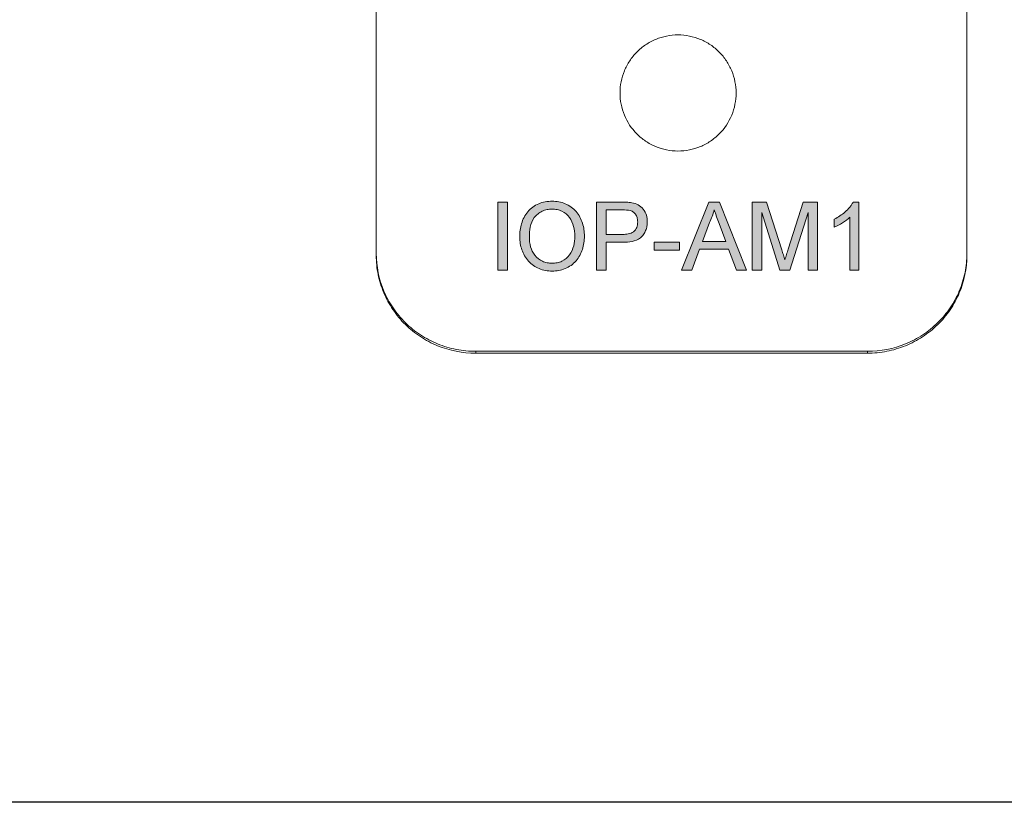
# Model space of a CAD drawing. Header units: millimetres. Extents: x 216 to 455, y 70 to 254.
# Tile 27 of 69: x 395 to 425, y 70 to 94. Entities that reach past the tile are written whole.
import ezdxf

# ---------------------------------------------------------------- set-up
doc = ezdxf.new("R2010")
doc.units = ezdxf.units.MM

msp = doc.modelspace()

# ---------------------------------------------------------------- hatches: boundary and pattern name
h = msp.add_hatch(color=256)
h.paths.add_polyline_path([(414.334, 86.623), (415.098, 86.623), (415.098, 86.861), (414.334, 86.861)])
h.paths.add_polyline_path([(409.618, 88.072), (409.618, 86.018), (409.908, 86.018), (409.908, 88.072)])
edge = h.paths.add_edge_path()
edge.add_line((419.26, 88.072), (418.827, 88.072))
edge.add_line((418.827, 88.072), (418.373, 86.655))
edge.add_spline(control_points=[(418.373, 86.655), (418.364, 86.628), (418.355, 86.601), (418.347, 86.574), (418.338, 86.547), (418.33, 86.519), (418.322, 86.492), (418.305, 86.438), (418.288, 86.383), (418.272, 86.329)], knot_values=[0, 0, 0, 0, 0.000087, 0.000087, 0.000087, 0.000174, 0.000174, 0.000174, 0.000347, 0.000347, 0.000347, 0.000347], degree=3, periodic=0)
edge.add_spline(control_points=[(418.272, 86.329), (418.257, 86.379), (418.241, 86.429), (418.226, 86.48), (418.218, 86.505), (418.211, 86.53), (418.203, 86.555), (418.195, 86.58), (418.187, 86.605), (418.179, 86.63)], knot_values=[0, 0, 0, 0, 0.00016, 0.00016, 0.00016, 0.00024, 0.00024, 0.00024, 0.000321, 0.000321, 0.000321, 0.000321], degree=3, periodic=0)
edge.add_line((418.179, 86.63), (417.72, 88.072))
edge.add_line((417.72, 88.072), (417.284, 88.072))
edge.add_line((417.284, 88.072), (417.284, 86.018))
edge.add_line((417.284, 86.018), (417.574, 86.018))
edge.add_line((417.574, 86.018), (417.574, 87.756))
edge.add_line((417.574, 87.756), (418.119, 86.018))
edge.add_line((418.119, 86.018), (418.422, 86.018))
edge.add_line((418.422, 86.018), (418.97, 87.756))
edge.add_line((418.97, 87.756), (418.97, 86.018))
edge.add_line((418.97, 86.018), (419.26, 86.018))
edge.add_line((419.26, 86.018), (419.26, 88.072))
h.paths.add_polyline_path([(415.975, 88.072), (415.159, 86.018), (415.466, 86.018), (415.7, 86.65), (416.576, 86.65), (416.81, 86.018), (417.117, 86.018), (416.301, 88.072)])
edge = h.paths.add_edge_path(flags=16)
edge.add_line((415.787, 86.887), (415.998, 87.456))
edge.add_spline(control_points=[(415.998, 87.456), (416.028, 87.516), (416.057, 87.578), (416.104, 87.704), (416.122, 87.769), (416.138, 87.835)], knot_values=[0, 0, 0, 0, 0.5, 0.5, 1, 1, 1, 1], degree=3, periodic=0)
edge.add_spline(control_points=[(416.138, 87.835), (416.15, 87.801), (416.163, 87.767), (416.176, 87.733), (416.188, 87.699), (416.201, 87.665), (416.214, 87.631), (416.239, 87.563), (416.264, 87.495), (416.289, 87.427)], knot_values=[0, 0, 0, 0, 0.00011, 0.00011, 0.00011, 0.000221, 0.000221, 0.000221, 0.000442, 0.000442, 0.000442, 0.000442], degree=3, periodic=0)
edge.add_line((416.289, 87.427), (416.489, 86.887))
edge.add_line((416.489, 86.887), (415.787, 86.887))
edge = h.paths.add_edge_path()
edge.add_spline(control_points=[(414.123, 87.482), (414.121, 87.549), (414.114, 87.615), (414.074, 87.743), (414.044, 87.805), (413.962, 87.913), (413.909, 87.958), (413.789, 88.022), (413.722, 88.04), (413.654, 88.053)], knot_values=[0, 0, 0, 0, 0.25, 0.25, 0.5, 0.5, 0.75, 0.75, 1, 1, 1, 1], degree=3, periodic=0)
edge.add_spline(control_points=[(413.654, 88.053), (413.629, 88.057), (413.604, 88.061), (413.579, 88.063), (413.553, 88.066), (413.528, 88.067), (413.502, 88.069), (413.452, 88.071), (413.401, 88.072), (413.35, 88.072)], knot_values=[0, 0, 0, 0, 0.000076, 0.000076, 0.000076, 0.000153, 0.000153, 0.000153, 0.000305, 0.000305, 0.000305, 0.000305], degree=3, periodic=0)
edge.add_line((413.35, 88.072), (412.595, 88.072))
edge.add_line((412.595, 88.072), (412.595, 86.018))
edge.add_line((412.595, 86.018), (412.885, 86.018))
edge.add_line((412.885, 86.018), (412.885, 86.861))
edge.add_line((412.885, 86.861), (413.388, 86.861))
edge.add_spline(control_points=[(413.388, 86.861), (413.481, 86.862), (413.573, 86.866), (413.754, 86.905), (413.845, 86.938), (413.951, 87.024), (413.981, 87.059), (414.034, 87.134), (414.056, 87.173), (414.09, 87.258), (414.103, 87.302), (414.119, 87.391), (414.122, 87.436), (414.123, 87.482)], knot_values=[0, 0, 0, 0, 0.25, 0.25, 0.5, 0.5, 0.625, 0.625, 0.75, 0.75, 0.875, 0.875, 1, 1, 1, 1], degree=3, periodic=0)
edge = h.paths.add_edge_path(flags=16)
edge.add_line((412.885, 87.098), (412.885, 87.835))
edge.add_line((412.885, 87.835), (413.375, 87.835))
edge.add_spline(control_points=[(413.375, 87.835), (413.455, 87.835), (413.535, 87.836), (413.612, 87.817)], knot_values=[0, 0, 0, 0, 1, 1, 1, 1], degree=3, periodic=0)
edge.add_spline(control_points=[(413.612, 87.817), (413.647, 87.805), (413.68, 87.79), (413.737, 87.743), (413.761, 87.714), (413.799, 87.651), (413.812, 87.617), (413.83, 87.546), (413.832, 87.51), (413.833, 87.473)], knot_values=[0, 0, 0, 0, 0.25, 0.25, 0.5, 0.5, 0.75, 0.75, 1, 1, 1, 1], degree=3, periodic=0)
edge.add_spline(control_points=[(413.833, 87.473), (413.832, 87.418), (413.825, 87.362), (413.785, 87.257), (413.751, 87.21), (413.661, 87.142), (413.605, 87.124), (413.494, 87.101), (413.437, 87.099), (413.38, 87.098)], knot_values=[0, 0, 0, 0, 0.25, 0.25, 0.5, 0.5, 0.75, 0.75, 1, 1, 1, 1], degree=3, periodic=0)
edge.add_line((413.38, 87.098), (412.885, 87.098))
edge = h.paths.add_edge_path()
edge.add_spline(control_points=[(420.328, 88.072), (420.313, 88.043), (420.298, 88.015), (420.262, 87.961), (420.242, 87.936), (420.181, 87.862), (420.135, 87.816), (420.037, 87.73), (419.985, 87.691), (419.876, 87.619), (419.818, 87.589), (419.76, 87.559)], knot_values=[0, 0, 0, 0, 0.125, 0.125, 0.25, 0.25, 0.5, 0.5, 0.75, 0.75, 1, 1, 1, 1], degree=3, periodic=0)
edge.add_line((419.76, 87.559), (419.76, 87.316))
edge.add_spline(control_points=[(419.76, 87.316), (419.848, 87.352), (419.931, 87.397), (420.091, 87.496), (420.166, 87.553), (420.234, 87.619)], knot_values=[0, 0, 0, 0, 0.5, 0.5, 1, 1, 1, 1], degree=3, periodic=0)
edge.add_line((420.234, 87.619), (420.234, 86.018))
edge.add_line((420.234, 86.018), (420.498, 86.018))
edge.add_line((420.498, 86.018), (420.498, 88.072))
edge.add_line((420.498, 88.072), (420.328, 88.072))
edge = h.paths.add_edge_path()
edge.add_spline(control_points=[(412.226, 87.042), (412.225, 87.109), (412.222, 87.175), (412.203, 87.306), (412.189, 87.371), (412.128, 87.563), (412.065, 87.684), (411.888, 87.888), (411.775, 87.967), (411.589, 88.047), (411.523, 88.067), (411.389, 88.093), (411.321, 88.097), (411.253, 88.099)], knot_values=[0, 0, 0, 0, 0.125, 0.125, 0.25, 0.25, 0.5, 0.5, 0.75, 0.75, 0.875, 0.875, 1, 1, 1, 1], degree=3, periodic=0)
edge.add_spline(control_points=[(411.253, 88.099), (411.184, 88.097), (411.115, 88.093), (410.98, 88.068), (410.912, 88.049), (410.722, 87.968), (410.609, 87.883), (410.476, 87.728), (410.437, 87.67), (410.374, 87.55), (410.349, 87.486), (410.31, 87.355), (410.297, 87.288), (410.28, 87.154), (410.278, 87.086), (410.277, 87.018)], knot_values=[0, 0, 0, 0, 0.125, 0.125, 0.25, 0.25, 0.5, 0.5, 0.625, 0.625, 0.75, 0.75, 0.875, 0.875, 1, 1, 1, 1], degree=3, periodic=0)
edge.add_spline(control_points=[(410.277, 87.018), (410.278, 86.886), (410.298, 86.758), (410.385, 86.51), (410.449, 86.393), (410.628, 86.196), (410.738, 86.118), (410.922, 86.041), (410.985, 86.022), (411.117, 85.997), (411.184, 85.992), (411.252, 85.991)], knot_values=[0, 0, 0, 0, 0.25, 0.25, 0.5, 0.5, 0.75, 0.75, 0.875, 0.875, 1, 1, 1, 1], degree=3, periodic=0)
edge.add_spline(control_points=[(411.252, 85.991), (411.32, 85.993), (411.387, 85.998), (411.519, 86.023), (411.584, 86.043), (411.709, 86.095), (411.768, 86.126), (411.878, 86.203), (411.93, 86.248), (412.062, 86.399), (412.127, 86.52), (412.188, 86.71), (412.202, 86.775), (412.222, 86.908), (412.225, 86.975), (412.226, 87.042)], knot_values=[0, 0, 0, 0, 0.125, 0.125, 0.25, 0.25, 0.375, 0.375, 0.5, 0.5, 0.75, 0.75, 0.875, 0.875, 1, 1, 1, 1], degree=3, periodic=0)
edge = h.paths.add_edge_path(flags=16)
edge.add_spline(control_points=[(410.567, 87.014), (410.568, 87.117), (410.574, 87.219), (410.616, 87.42), (410.652, 87.519), (410.744, 87.644), (410.781, 87.68), (410.862, 87.744), (410.906, 87.772), (410.999, 87.818), (411.049, 87.834), (411.15, 87.856), (411.202, 87.861), (411.255, 87.862)], knot_values=[0, 0, 0, 0, 0.25, 0.25, 0.5, 0.5, 0.625, 0.625, 0.75, 0.75, 0.875, 0.875, 1, 1, 1, 1], degree=3, periodic=0)
edge.add_spline(control_points=[(411.255, 87.862), (411.305, 87.86), (411.355, 87.857), (411.454, 87.835), (411.502, 87.818), (411.637, 87.752), (411.717, 87.687), (411.836, 87.527), (411.877, 87.435), (411.926, 87.242), (411.936, 87.143), (411.937, 87.044)], knot_values=[0, 0, 0, 0, 0.125, 0.125, 0.25, 0.25, 0.5, 0.5, 0.75, 0.75, 1, 1, 1, 1], degree=3, periodic=0)
edge.add_spline(control_points=[(411.937, 87.044), (411.935, 86.944), (411.927, 86.846), (411.88, 86.656), (411.838, 86.561), (411.716, 86.402), (411.637, 86.336), (411.5, 86.269), (411.452, 86.254), (411.353, 86.233), (411.301, 86.23), (411.25, 86.228)], knot_values=[0, 0, 0, 0, 0.25, 0.25, 0.5, 0.5, 0.75, 0.75, 0.875, 0.875, 1, 1, 1, 1], degree=3, periodic=0)
edge.add_spline(control_points=[(411.25, 86.228), (411.201, 86.23), (411.152, 86.233), (411.056, 86.253), (411.008, 86.268), (410.876, 86.33), (410.797, 86.393), (410.674, 86.544), (410.63, 86.632), (410.577, 86.82), (410.568, 86.917), (410.567, 87.014)], knot_values=[0, 0, 0, 0, 0.125, 0.125, 0.25, 0.25, 0.5, 0.5, 0.75, 0.75, 1, 1, 1, 1], degree=3, periodic=0)

# ---------------------------------------------------------------- linework, layer by layer
at = {"lineweight": 15}
for p, q in [((405.95, 218.36), (405.95, 86.466)), ((423.76, 218.36), (423.76, 86.466)), ((409.618, 88.072), (409.618, 86.018)), ((409.908, 88.072), (409.618, 88.072)), ((409.908, 86.018), (409.908, 88.072)), ((413.35, 88.072), (412.595, 88.072)), ((412.595, 88.072), (412.595, 86.018)), ((415.975, 88.072), (415.159, 86.018)), ((416.301, 88.072), (415.975, 88.072)), ((417.117, 86.018), (416.301, 88.072)), ((417.284, 88.072), (417.284, 86.018)), ((417.72, 88.072), (417.284, 88.072)), ((418.179, 86.63), (417.72, 88.072)), ((418.827, 88.072), (418.373, 86.655)), ((419.26, 88.072), (418.827, 88.072)), ((419.26, 86.018), (419.26, 88.072)), ((420.498, 88.072), (420.328, 88.072)), ((420.498, 86.018), (420.498, 88.072)), ((412.885, 87.835), (413.375, 87.835)), ((412.885, 87.098), (412.885, 87.835)), ((417.574, 86.018), (417.574, 87.756)), ((417.574, 87.756), (418.119, 86.018)), ((418.422, 86.018), (418.97, 87.756)), ((418.97, 87.756), (418.97, 86.018)), ((420.234, 87.619), (420.234, 86.018)), ((415.787, 86.887), (415.998, 87.456)), ((416.289, 87.427), (416.489, 86.887)), ((419.76, 87.559), (419.76, 87.316)), ((413.38, 87.098), (412.885, 87.098)), ((412.885, 86.861), (413.388, 86.861)), ((412.885, 86.018), (412.885, 86.861)), ((414.334, 86.861), (414.334, 86.623)), ((415.098, 86.861), (414.334, 86.861)), ((415.098, 86.623), (415.098, 86.861)), ((416.489, 86.887), (415.787, 86.887)), ((414.334, 86.623), (415.098, 86.623)), ((415.466, 86.018), (415.7, 86.65)), ((415.7, 86.65), (416.576, 86.65)), ((416.576, 86.65), (416.81, 86.018)), ((409.618, 86.018), (409.908, 86.018)), ((412.595, 86.018), (412.885, 86.018)), ((415.159, 86.018), (415.466, 86.018)), ((416.81, 86.018), (417.117, 86.018)), ((417.284, 86.018), (417.574, 86.018)), ((418.119, 86.018), (418.422, 86.018)), ((418.97, 86.018), (419.26, 86.018)), ((420.234, 86.018), (420.498, 86.018)), ((408.95, 83.518), (420.76, 83.518))]:
    msp.add_line(p, q, dxfattribs=at)
at = {"lineweight": 0}
for p, q in [((408.95, 83.574), (420.76, 83.574)), ((408.95, 83.518), (408.95, 83.574)), ((420.76, 83.574), (420.76, 83.518))]:
    msp.add_line(p, q, dxfattribs=at)
msp.add_lwpolyline([(215.89, 254.336), (454.576, 254.336), (454.576, 69.983), (215.89, 69.983)], close=True)
at = {"lineweight": 15}
for points, knots in [([(416.8, 91.36), (416.8, 91.475), (416.789, 91.587), (416.745, 91.809), (416.712, 91.92), (416.625, 92.131), (416.572, 92.231), (416.446, 92.421), (416.373, 92.511), (416.212, 92.674), (416.124, 92.746), (415.933, 92.875), (415.83, 92.93), (415.513, 93.063), (415.281, 93.11), (414.936, 93.11), (414.819, 93.098), (414.593, 93.053), (414.483, 93.02), (414.271, 92.931), (414.168, 92.875), (413.978, 92.748), (413.89, 92.675), (413.727, 92.511), (413.655, 92.422), (413.529, 92.233), (413.475, 92.131), (413.388, 91.92), (413.355, 91.811), (413.311, 91.588), (413.3, 91.473), (413.3, 91.133), (413.345, 90.905), (413.517, 90.486), (413.646, 90.29), (413.887, 90.047), (413.976, 89.973), (414.167, 89.845), (414.268, 89.79), (414.48, 89.701), (414.592, 89.667), (414.817, 89.622), (414.932, 89.61), (415.28, 89.61), (415.509, 89.655), (415.83, 89.789), (415.931, 89.843), (416.121, 89.971), (416.211, 90.045), (416.452, 90.288), (416.582, 90.483), (416.754, 90.902), (416.8, 91.13), (416.8, 91.36)], [0, 0, 0, 0, 0.03125, 0.03125, 0.0625, 0.0625, 0.09375, 0.09375, 0.125, 0.125, 0.15625, 0.15625, 0.1875, 0.1875, 0.25, 0.25, 0.28125, 0.28125, 0.3125, 0.3125, 0.34375, 0.34375, 0.375, 0.375, 0.40625, 0.40625, 0.4375, 0.4375, 0.46875, 0.46875, 0.5, 0.5, 0.5625, 0.5625, 0.625, 0.625, 0.65625, 0.65625, 0.6875, 0.6875, 0.71875, 0.71875, 0.75, 0.75, 0.8125, 0.8125, 0.84375, 0.84375, 0.875, 0.875, 0.9375, 0.9375, 1, 1, 1, 1]), ([(411.253, 88.099), (411.184, 88.097), (411.115, 88.093), (410.98, 88.068), (410.912, 88.049), (410.722, 87.968), (410.609, 87.883), (410.476, 87.728), (410.437, 87.67), (410.374, 87.55), (410.349, 87.486), (410.31, 87.355), (410.297, 87.288), (410.28, 87.154), (410.278, 87.086), (410.277, 87.018)], [0, 0, 0, 0, 0.125, 0.125, 0.25, 0.25, 0.5, 0.5, 0.625, 0.625, 0.75, 0.75, 0.875, 0.875, 1, 1, 1, 1]), ([(412.226, 87.042), (412.225, 87.109), (412.222, 87.175), (412.203, 87.306), (412.189, 87.371), (412.128, 87.563), (412.065, 87.684), (411.888, 87.888), (411.775, 87.967), (411.589, 88.047), (411.523, 88.067), (411.389, 88.093), (411.321, 88.097), (411.253, 88.099)], [0, 0, 0, 0, 0.125, 0.125, 0.25, 0.25, 0.5, 0.5, 0.75, 0.75, 0.875, 0.875, 1, 1, 1, 1]), ([(413.654, 88.053), (413.629, 88.057), (413.604, 88.061), (413.579, 88.063), (413.553, 88.066), (413.528, 88.067), (413.502, 88.069), (413.452, 88.071), (413.401, 88.072), (413.35, 88.072)], [0, 0, 0, 0, 0.0000764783, 0.0000764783, 0.0000764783, 0.0001529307, 0.0001529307, 0.0001529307, 0.0003054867, 0.0003054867, 0.0003054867, 0.0003054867]), ([(414.123, 87.482), (414.121, 87.549), (414.114, 87.615), (414.074, 87.743), (414.044, 87.805), (413.962, 87.913), (413.909, 87.958), (413.789, 88.022), (413.722, 88.04), (413.654, 88.053)], [0, 0, 0, 0, 0.25, 0.25, 0.5, 0.5, 0.75, 0.75, 1, 1, 1, 1]), ([(420.328, 88.072), (420.313, 88.043), (420.298, 88.015), (420.262, 87.961), (420.242, 87.936), (420.181, 87.862), (420.135, 87.816), (420.037, 87.73), (419.985, 87.691), (419.876, 87.619), (419.818, 87.589), (419.76, 87.559)], [0, 0, 0, 0, 0.125, 0.125, 0.25, 0.25, 0.5, 0.5, 0.75, 0.75, 1, 1, 1, 1]), ([(410.567, 87.014), (410.568, 87.117), (410.574, 87.219), (410.616, 87.42), (410.652, 87.519), (410.744, 87.644), (410.781, 87.68), (410.862, 87.744), (410.906, 87.772), (410.999, 87.818), (411.049, 87.834), (411.15, 87.856), (411.202, 87.861), (411.255, 87.862)], [0, 0, 0, 0, 0.25, 0.25, 0.5, 0.5, 0.625, 0.625, 0.75, 0.75, 0.875, 0.875, 1, 1, 1, 1]), ([(411.255, 87.862), (411.305, 87.86), (411.355, 87.857), (411.454, 87.835), (411.502, 87.818), (411.637, 87.752), (411.717, 87.687), (411.836, 87.527), (411.877, 87.435), (411.926, 87.242), (411.936, 87.143), (411.937, 87.044)], [0, 0, 0, 0, 0.125, 0.125, 0.25, 0.25, 0.5, 0.5, 0.75, 0.75, 1, 1, 1, 1]), ([(413.612, 87.817), (413.647, 87.805), (413.68, 87.79), (413.737, 87.743), (413.761, 87.714), (413.799, 87.651), (413.812, 87.617), (413.83, 87.546), (413.832, 87.51), (413.833, 87.473)], [0, 0, 0, 0, 0.25, 0.25, 0.5, 0.5, 0.75, 0.75, 1, 1, 1, 1]), ([(415.998, 87.456), (416.028, 87.516), (416.057, 87.578), (416.104, 87.704), (416.122, 87.769), (416.138, 87.835)], [0, 0, 0, 0, 0.5, 0.5, 1, 1, 1, 1]), ([(416.138, 87.835), (416.15, 87.801), (416.163, 87.767), (416.176, 87.733), (416.188, 87.699), (416.201, 87.665), (416.214, 87.631), (416.239, 87.563), (416.264, 87.495), (416.289, 87.427)], [0, 0, 0, 0, 0.0001104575, 0.0001104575, 0.0001104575, 0.0002209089, 0.0002209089, 0.0002209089, 0.0004418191, 0.0004418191, 0.0004418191, 0.0004418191]), ([(419.76, 87.316), (419.848, 87.352), (419.931, 87.397), (420.091, 87.496), (420.166, 87.553), (420.234, 87.619)], [0, 0, 0, 0, 0.5, 0.5, 1, 1, 1, 1]), ([(413.833, 87.473), (413.832, 87.418), (413.825, 87.362), (413.785, 87.257), (413.751, 87.21), (413.661, 87.142), (413.605, 87.124), (413.494, 87.101), (413.437, 87.099), (413.38, 87.098)], [0, 0, 0, 0, 0.25, 0.25, 0.5, 0.5, 0.75, 0.75, 1, 1, 1, 1]), ([(413.388, 86.861), (413.481, 86.862), (413.573, 86.866), (413.754, 86.905), (413.845, 86.938), (413.951, 87.024), (413.981, 87.059), (414.034, 87.134), (414.056, 87.173), (414.09, 87.258), (414.103, 87.302), (414.119, 87.391), (414.122, 87.436), (414.123, 87.482)], [0, 0, 0, 0, 0.25, 0.25, 0.5, 0.5, 0.625, 0.625, 0.75, 0.75, 0.875, 0.875, 1, 1, 1, 1]), ([(410.277, 87.018), (410.278, 86.886), (410.298, 86.758), (410.385, 86.51), (410.449, 86.393), (410.628, 86.196), (410.738, 86.118), (410.922, 86.041), (410.985, 86.022), (411.117, 85.997), (411.184, 85.992), (411.252, 85.991)], [0, 0, 0, 0, 0.25, 0.25, 0.5, 0.5, 0.75, 0.75, 0.875, 0.875, 1, 1, 1, 1]), ([(411.25, 86.228), (411.201, 86.23), (411.152, 86.233), (411.056, 86.253), (411.008, 86.268), (410.876, 86.33), (410.797, 86.393), (410.674, 86.544), (410.63, 86.632), (410.577, 86.82), (410.568, 86.917), (410.567, 87.014)], [0, 0, 0, 0, 0.125, 0.125, 0.25, 0.25, 0.5, 0.5, 0.75, 0.75, 1, 1, 1, 1]), ([(411.937, 87.044), (411.935, 86.944), (411.927, 86.846), (411.88, 86.656), (411.838, 86.561), (411.716, 86.402), (411.637, 86.336), (411.5, 86.269), (411.452, 86.254), (411.353, 86.233), (411.301, 86.23), (411.25, 86.228)], [0, 0, 0, 0, 0.25, 0.25, 0.5, 0.5, 0.75, 0.75, 0.875, 0.875, 1, 1, 1, 1]), ([(411.252, 85.991), (411.32, 85.993), (411.387, 85.998), (411.519, 86.023), (411.584, 86.043), (411.709, 86.095), (411.768, 86.126), (411.878, 86.203), (411.93, 86.248), (412.062, 86.399), (412.127, 86.52), (412.188, 86.71), (412.202, 86.775), (412.222, 86.908), (412.225, 86.975), (412.226, 87.042)], [0, 0, 0, 0, 0.125, 0.125, 0.25, 0.25, 0.375, 0.375, 0.5, 0.5, 0.75, 0.75, 0.875, 0.875, 1, 1, 1, 1]), ([(405.95, 86.466), (405.95, 86.271), (405.969, 86.079), (406.046, 85.703), (406.103, 85.516), (406.254, 85.159), (406.346, 84.99), (406.563, 84.669), (406.69, 84.518), (406.966, 84.246), (407.117, 84.124), (407.445, 83.908), (407.619, 83.817), (408.16, 83.596), (408.554, 83.518), (408.95, 83.518)], [0, 0, 0, 0, 0.125, 0.125, 0.25, 0.25, 0.375, 0.375, 0.5, 0.5, 0.625, 0.625, 0.75, 0.75, 1, 1, 1, 1]), ([(418.272, 86.329), (418.257, 86.379), (418.241, 86.429), (418.226, 86.48), (418.218, 86.505), (418.211, 86.53), (418.203, 86.555), (418.195, 86.58), (418.187, 86.605), (418.179, 86.63)], [0, 0, 0, 0, 0.000160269, 0.000160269, 0.000160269, 0.0002404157, 0.0002404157, 0.0002404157, 0.0003205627, 0.0003205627, 0.0003205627, 0.0003205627]), ([(418.373, 86.655), (418.364, 86.628), (418.355, 86.601), (418.347, 86.574), (418.338, 86.547), (418.33, 86.519), (418.322, 86.492), (418.305, 86.438), (418.288, 86.383), (418.272, 86.329)], [0, 0, 0, 0, 0.0000867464, 0.0000867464, 0.0000867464, 0.0001735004, 0.0001735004, 0.0001735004, 0.0003470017, 0.0003470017, 0.0003470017, 0.0003470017]), ([(420.76, 83.518), (420.958, 83.518), (421.153, 83.537), (421.536, 83.611), (421.726, 83.668), (422.09, 83.816), (422.262, 83.906), (422.588, 84.12), (422.742, 84.244), (423.019, 84.516), (423.143, 84.664), (423.362, 84.986), (423.456, 85.158), (423.68, 85.689), (423.76, 86.076), (423.76, 86.466)], [0, 0, 0, 0, 0.125, 0.125, 0.25, 0.25, 0.375, 0.375, 0.5, 0.5, 0.625, 0.625, 0.75, 0.75, 1, 1, 1, 1])]:
    msp.add_open_spline(points, degree=3, knots=knots, dxfattribs=at)
msp.add_open_spline([(413.375, 87.835), (413.455, 87.835), (413.535, 87.836), (413.612, 87.817)], degree=3, dxfattribs=at)
at = {"lineweight": 0}
for points in [[(408.95, 83.574), (408.752, 83.574), (408.557, 83.593), (408.174, 83.668), (407.984, 83.724), (407.62, 83.872), (407.448, 83.962), (407.122, 84.176), (406.968, 84.3), (406.691, 84.572), (406.567, 84.72), (406.348, 85.042), (406.254, 85.214), (406.03, 85.745), (405.95, 86.132), (405.95, 86.522)], [(423.76, 86.522), (423.76, 86.327), (423.741, 86.136), (423.664, 85.759), (423.607, 85.572), (423.456, 85.215), (423.364, 85.046), (423.147, 84.725), (423.02, 84.574), (422.744, 84.302), (422.593, 84.18), (422.265, 83.964), (422.091, 83.873), (421.55, 83.652), (421.156, 83.574), (420.76, 83.574)]]:
    msp.add_open_spline(points, degree=3, knots=[0, 0, 0, 0, 0.125, 0.125, 0.25, 0.25, 0.375, 0.375, 0.5, 0.5, 0.625, 0.625, 0.75, 0.75, 1, 1, 1, 1], dxfattribs=at)

doc.saveas('drawing.dxf')
